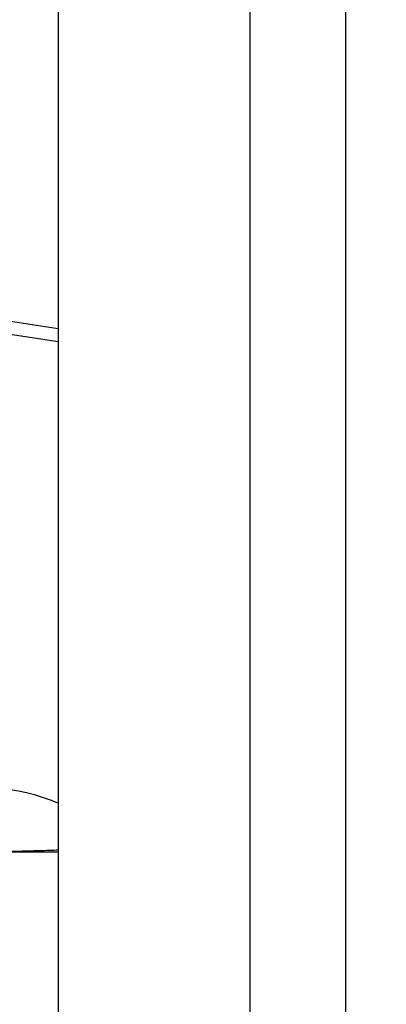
# Model space of a CAD drawing. Header units: inches. Extents: x 170 to 284, y 215 to 248.
# Tile 103 of 256: x 186.1414 to 186.1905, y 222.4025 to 222.5343. Entities that reach past the tile are written whole.
import ezdxf

# ---------------------------------------------------------------- set-up
doc = ezdxf.new("R2010")
doc.units = ezdxf.units.IN
doc.header["$LTSCALE"] = 0.25
doc.header["$MEASUREMENT"] = 0
doc.layers.add('ANNOTATIONS', color=1, linetype='Continuous')
doc.layers.add('RH BENCH MOUNT', color=7, linetype='Continuous')
doc.styles.add('ARIAL', font='arial.ttf', dxfattribs={"height": 0.09375})
doc.dimstyles.new('STANDARD$0', dxfattribs={"dimtxt": 0.09375, "dimasz": 0.09375, "dimexe": 0.03125, "dimexo": 0.046875, "dimgap": 0.09, "dimtad": 0, "dimtih": 1, "dimtoh": 1, "dimdec": 4, "dimzin": 0, "dimdsep": 46, "dimtxsty": 'ARIAL', "dimcen": 0.09, "dimadec": 0, "dimazin": 0, "dimtfac": 1, "dimtdec": 4, "dimtofl": 0, "dimtmove": 0, "dimatfit": 1, "dimfxl": 1, "dimtolj": 1, "dimtzin": 0, "dimarcsym": 0})

# ---------------------------------------------------------------- blocks, each defined once
blk = doc.blocks.new('*D122')
at = {"layer": 'ANNOTATIONS', "color": 0, "lineweight": -2, "transparency": 16777216}
for p, q in [((186.1045194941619, 223.9759568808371), (187.5449629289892, 223.9759568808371)), ((187.5137129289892, 223.8822068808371), (187.5137129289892, 222.1620311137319)), ((187.5137129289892, 220.0069951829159), (187.5137129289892, 221.7271709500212)), ((186.7831878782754, 219.9132451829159), (187.5449629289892, 219.9132451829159))]:
    blk.add_line(p, q, dxfattribs=at)
at = {"layer": 'ANNOTATIONS', "color": 0, "transparency": 16777216}
for points in [[(187.4980879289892, 223.8822068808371), (187.5293379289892, 223.8822068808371), (187.5137129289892, 223.9759568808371)], [(187.4980879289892, 220.0069951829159), (187.5293379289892, 220.0069951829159), (187.5137129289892, 219.9132451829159)]]:
    blk.add_solid(points, dxfattribs=at)
at = {"layer": 'defpoints', "color": 0, "transparency": 16777216}
for p in [(186.0576444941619, 223.9759568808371), (186.7363128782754, 219.9132451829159), (187.5137129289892, 219.9132451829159)]:
    blk.add_point(p, dxfattribs=at)
at = {"layer": 'ANNOTATIONS', "color": 0, "transparency": 16777216, "insert": (187.5137129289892, 221.9446010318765), "char_height": 0.09375, "attachment_point": 5, "style": 'ARIAL'}
blk.add_mtext('\\A1;OPENING\\PHEIGHT', dxfattribs=at)

msp = doc.modelspace()

# ---------------------------------------------------------------- linework, layer by layer
at = {"layer": 'RH BENCH MOUNT'}
for p, q in [((186.1850864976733, 219.9607549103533), (186.1850864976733, 224.2135175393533)), ((186.1850864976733, 219.9607549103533), (186.1850864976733, 224.2135175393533)), ((186.1465650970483, 224.1660078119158), (186.1465650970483, 220.0014163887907)), ((186.1722460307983, 224.1660078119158), (186.1722460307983, 219.9607549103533)), ((186.1850864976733, 219.9607549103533), (186.1850864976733, 224.1660078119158)), ((186.1465650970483, 222.4928884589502), (186.1390277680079, 222.4940384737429)), ((186.1389930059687, 222.4923459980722), (186.1465650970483, 222.49119067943))]:
    msp.add_line(p, q, dxfattribs=at)
msp.add_arc((186.1365371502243, 222.4057407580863), 0.02568093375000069, 67.01549504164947, 106.5066258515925, dxfattribs=at)
for points, knots in [([(186.1465650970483, 222.4230872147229), (186.1462144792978, 222.4230753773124), (186.1446545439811, 222.4230227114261), (186.1423974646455, 222.4229556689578), (186.140009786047, 222.4229010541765), (186.1384551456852, 222.422876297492), (186.137457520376, 222.422865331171), (186.1368239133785, 222.4228604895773), (186.1364239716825, 222.4228582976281), (186.1361721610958, 222.4228572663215), (186.1359987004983, 222.4228567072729), (186.1358901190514, 222.4228564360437), (186.1358408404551, 222.4228563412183), (186.1358367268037, 222.4228563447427), (186.1358349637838, 222.4228563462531)], [0, 0, 0, 0, 0.09048385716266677, 0.4025722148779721, 0.6140598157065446, 0.7523489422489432, 0.8411803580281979, 0.8978729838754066, 0.9340902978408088, 0.957425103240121, 0.9727591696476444, 0.988441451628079, 0.9950462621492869, 1, 1, 1, 1]), ([(186.1358475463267, 222.422856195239), (186.1358491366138, 222.4228561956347), (186.1358528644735, 222.4228561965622), (186.135903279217, 222.4228562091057), (186.1360138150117, 222.4228562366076), (186.1361899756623, 222.4228562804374), (186.1364467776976, 222.4228563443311), (186.1368547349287, 222.4228564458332), (186.1375010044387, 222.4228566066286), (186.138517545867, 222.4228568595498), (186.1400977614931, 222.4228572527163), (186.1425104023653, 222.4228578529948), (186.1447416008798, 222.4228584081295), (186.1462551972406, 222.4228587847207), (186.1465650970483, 222.4228588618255)], [0, 0, 0, 0, 0.004737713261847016, 0.01110587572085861, 0.02657793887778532, 0.04194739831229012, 0.06549174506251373, 0.1021665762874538, 0.1596760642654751, 0.2498373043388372, 0.390131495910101, 0.6042895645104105, 0.9189806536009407, 1, 1, 1, 1])]:
    msp.add_open_spline(points, degree=3, knots=knots, dxfattribs=at)

# ---------------------------------------------------------------- dimensions: what is measured, and where the dimension line sits
at = {"layer": 'ANNOTATIONS'}
dim = msp.add_linear_dim(base=(187.5137129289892, 219.9132451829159), p1=(186.0576444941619, 223.975956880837), p2=(186.7363128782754, 219.9132451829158), angle=90, text='OPENING\\PHEIGHT', dimstyle='STANDARD$0', dxfattribs=at)
dim.commit()
dim.dimension.update_dxf_attribs({"geometry": '*D122', "text_midpoint": (187.5137129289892, 221.9446010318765)})

doc.saveas('drawing.dxf')
